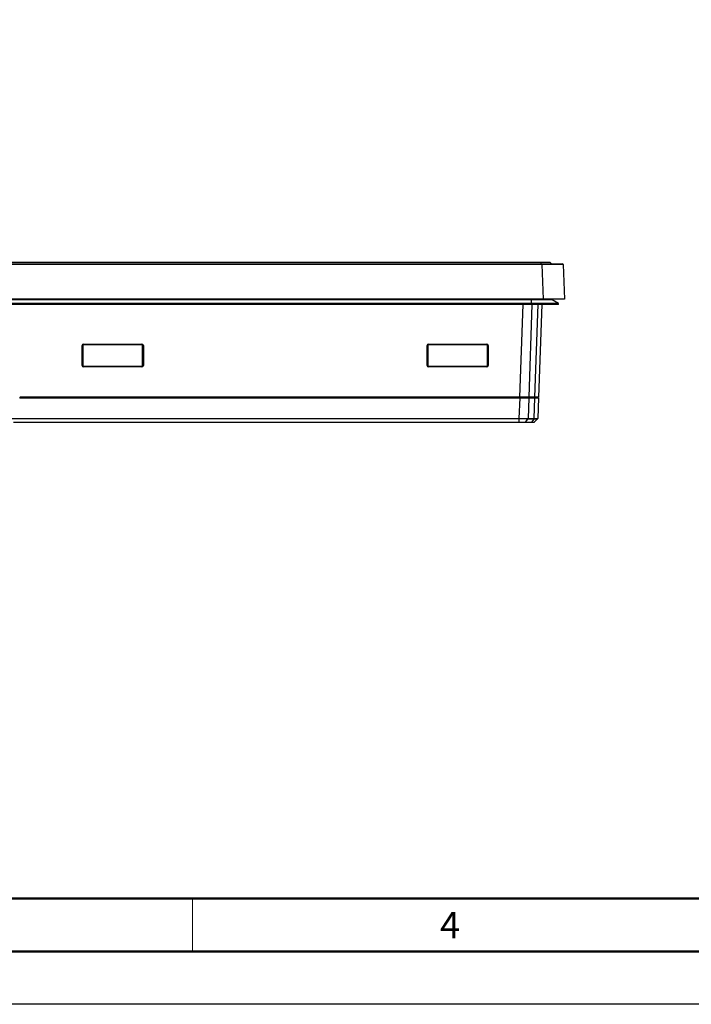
# Model space of a CAD drawing. Header units: millimetres. Extents: x 1316 to 1736, y 283 to 580.
# Tile 5 of 24: x 1466 to 1530, y 283 to 376. Entities that reach past the tile are written whole.
import ezdxf

# ---------------------------------------------------------------- set-up
doc = ezdxf.new("R2010")
doc.units = ezdxf.units.MM
doc.styles.get("Standard").update_dxf_attribs({"font": 'arial.ttf'})

msp = doc.modelspace()

# ---------------------------------------------------------------- linework, layer by layer
at = {"color": 7, "linetype": 'Continuous', "lineweight": 25}
for p, q in [((1378.877, 352.624), (1515.551, 352.624)), ((1515.551, 352.56), (1378.877, 352.56)), ((1378.981, 352.791), (1515.448, 352.791)), ((1515.448, 352.624), (1515.448, 352.791)), ((1515.448, 352.791), (1516.281, 352.791)), ((1515.551, 352.56), (1515.551, 352.624)), ((1515.551, 352.624), (1517.483, 352.624)), ((1515.665, 349.291), (1515.551, 352.56)), ((1516.448, 352.624), (1516.281, 352.791)), ((1517.55, 352.56), (1517.664, 349.291)), ((1515.665, 349.291), (1378.763, 349.291)), ((1514.548, 349.229), (1379.881, 349.229)), ((1514.548, 348.891), (1379.881, 348.891)), ((1514.548, 348.791), (1379.881, 348.791)), ((1513.454, 340.008), (1513.761, 348.791)), ((1514.585, 348.791), (1514.278, 340.008)), ((1514.548, 349.229), (1514.548, 349.291)), ((1514.548, 348.891), (1514.548, 349.229)), ((1516.496, 349.229), (1514.548, 349.229)), ((1514.548, 348.791), (1514.548, 348.891)), ((1517.114, 348.891), (1514.548, 348.891)), ((1517.114, 348.791), (1514.548, 348.791)), ((1514.864, 340.008), (1515.171, 348.791)), ((1515.513, 348.791), (1515.206, 340.008)), ((1517.664, 349.291), (1515.665, 349.291)), ((1517.114, 348.891), (1516.496, 349.229)), ((1517.114, 348.791), (1517.114, 348.891)), ((1471.981, 343.022), (1471.981, 344.889)), ((1472.048, 344.891), (1472.048, 343.024)), ((1472.114, 345.022), (1477.648, 345.022)), ((1472.114, 345.022), (1472.114, 344.958)), ((1477.648, 344.958), (1472.114, 344.958)), ((1477.648, 344.958), (1477.648, 345.022)), ((1477.714, 343.024), (1477.714, 344.891)), ((1477.781, 344.889), (1477.781, 343.022)), ((1504.648, 343.022), (1504.648, 344.889)), ((1504.714, 344.891), (1504.714, 343.024)), ((1504.781, 345.022), (1510.314, 345.022)), ((1504.781, 345.022), (1504.781, 344.958)), ((1510.314, 344.958), (1504.781, 344.958)), ((1510.314, 344.958), (1510.314, 345.022)), ((1510.381, 343.024), (1510.381, 344.891)), ((1510.448, 344.889), (1510.448, 343.022)), ((1472.114, 342.889), (1472.114, 342.958)), ((1472.114, 342.958), (1477.648, 342.958)), ((1477.648, 342.958), (1477.648, 342.889)), ((1504.781, 342.889), (1504.781, 342.958)), ((1504.781, 342.958), (1510.314, 342.958)), ((1510.314, 342.958), (1510.314, 342.889)), ((1477.648, 342.889), (1472.114, 342.889)), ((1510.314, 342.889), (1504.781, 342.889)), ((1466.094, 339.958), (1513.457, 339.958)), ((1513.454, 340.008), (1466.114, 340.008)), ((1513.388, 337.996), (1513.457, 339.958)), ((1514.278, 340.008), (1513.454, 340.008)), ((1513.457, 340.008), (1513.457, 339.958)), ((1513.457, 339.958), (1514.282, 339.958)), ((1514.164, 340.008), (1514.164, 339.958)), ((1514.282, 339.958), (1514.213, 337.991)), ((1514.864, 340.008), (1514.278, 340.008)), ((1514.282, 339.958), (1514.867, 339.958)), ((1514.749, 340.008), (1514.749, 339.958)), ((1514.798, 337.991), (1514.867, 339.958)), ((1515.206, 340.008), (1514.864, 340.008)), ((1514.867, 339.958), (1515.208, 339.958)), ((1515.008, 340.008), (1515.008, 339.958)), ((1515.208, 339.958), (1515.139, 337.996)), ((1465.167, 337.996), (1513.387, 337.996)), ((1513.387, 337.951), (1465.167, 337.951)), ((1465.475, 337.644), (1513.387, 337.644)), ((1513.387, 337.624), (1465.475, 337.624)), ((1513.387, 337.996), (1513.388, 337.996)), ((1513.387, 337.644), (1513.387, 337.951)), ((1514.534, 337.624), (1513.948, 337.624)), ((1513.982, 337.644), (1514.199, 337.947)), ((1513.982, 337.644), (1514.567, 337.644)), ((1514.784, 337.947), (1514.199, 337.947)), ((1514.213, 337.991), (1514.798, 337.991)), ((1514.567, 337.644), (1514.784, 337.947)), ((1514.812, 337.644), (1515.12, 337.951))]:
    msp.add_line(p, q, dxfattribs=at)
at = {"lineweight": 50}
for p, q in [((1726.198, 292.555), (1336.198, 292.555)), ((1731.198, 287.555), (1331.198, 287.555))]:
    msp.add_line(p, q, dxfattribs=at)
at = {"lineweight": 18}
msp.add_line((1482.448, 292.555), (1482.448, 287.555), dxfattribs=at)
msp.add_lwpolyline([(1316.198, 579.555), (1736.198, 579.555), (1736.198, 282.555), (1316.198, 282.555)], close=True)
at = {"color": 7, "linetype": 'Continuous', "lineweight": 25, "flags": 128}
msp.add_lwpolyline([(1513.388, 337.951), (1513.388, 337.956), (1513.388, 337.961), (1513.388, 337.966), (1513.388, 337.972), (1513.388, 337.978), (1513.388, 337.984), (1513.388, 337.99), (1513.388, 337.996)], dxfattribs=at)
at = {"color": 7, "linetype": 'Continuous', "lineweight": 25}
for centre, radius, start, end in [((1517.483, 352.558), 0.0667, 2, 90), ((1516.512, 349.258), 0.0333, 90, 241.38954), ((1472.114, 344.889), 0.133, 90, 180), ((1471.998, 345.368), 0.48, 268.01091, 275.98665), ((1472.114, 344.891), 0.0667, 90, 180), ((1477.648, 344.889), 0.133, 0, 90), ((1477.648, 344.891), 0.0667, 0, 90), ((1477.764, 345.368), 0.48, 264.01335, 271.98909), ((1504.781, 344.889), 0.133, 90, 180), ((1504.664, 345.368), 0.48, 268.01091, 275.98665), ((1504.781, 344.891), 0.0667, 90, 180), ((1510.314, 344.889), 0.133, 0, 90), ((1510.314, 344.891), 0.0667, 0, 90), ((1510.431, 345.368), 0.48, 264.01335, 271.98909), ((1471.998, 343.501), 0.48, 268.01091, 275.98665), ((1472.114, 343.022), 0.133, 180, 270), ((1472.114, 343.024), 0.0667, 180, 270), ((1477.648, 343.024), 0.0667, 270, 0), ((1477.648, 343.022), 0.133, 270, 0), ((1477.764, 343.501), 0.48, 264.01335, 271.98909), ((1504.664, 343.501), 0.48, 268.01091, 275.98665), ((1504.781, 343.022), 0.133, 180, 270), ((1504.781, 343.024), 0.0667, 180, 270), ((1510.314, 343.024), 0.0667, 270, 0), ((1510.314, 343.022), 0.133, 270, 0), ((1510.431, 343.501), 0.48, 264.01335, 271.98909), ((1466.094, 340.024), 0.0667, 227, 270), ((1466.114, 340.074), 0.0667, 227, 270), ((1515.072, 337.998), 0.0667, 314.99682, 357.9998)]:
    msp.add_arc(centre, radius, start, end, dxfattribs=at)
msp.add_ellipse((1515.549, 352.558), major_axis=(2.001, 0.002), ratio=0.001161, start_param=0.000039, end_param=1.569618, dxfattribs=at)
for points in [[(1513.387, 337.951), (1513.387, 337.963), (1513.387, 337.979), (1513.387, 337.996)], [(1513.387, 337.644), (1513.387, 337.632), (1513.387, 337.624), (1513.387, 337.624)], [(1513.982, 337.644), (1513.973, 337.632), (1513.961, 337.624), (1513.948, 337.624)], [(1514.199, 337.947), (1514.207, 337.958), (1514.212, 337.974), (1514.213, 337.991)], [(1514.567, 337.644), (1514.558, 337.632), (1514.546, 337.624), (1514.534, 337.624)], [(1514.812, 337.644), (1514.8, 337.632), (1514.783, 337.624), (1514.765, 337.624)], [(1514.784, 337.947), (1514.792, 337.958), (1514.797, 337.974), (1514.798, 337.991)]]:
    msp.add_open_spline(points, degree=3, dxfattribs=at)
for points, knots in [([(1513.388, 337.951), (1513.388, 337.951), (1513.387, 337.951), (1513.387, 337.951), (1513.387, 337.951), (1513.387, 337.951), (1513.387, 337.951)], [0, 0, 0, 0, 0.000001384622, 0.000001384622, 0.000001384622, 0.000001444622, 0.000001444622, 0.000001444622, 0.000001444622]), ([(1513.387, 337.644), (1513.443, 337.644), (1513.498, 337.644), (1513.606, 337.644), (1513.658, 337.644), (1513.76, 337.644), (1513.809, 337.644), (1513.9, 337.644), (1513.942, 337.644), (1513.982, 337.644)], [0, 0, 0, 0, 0.25, 0.25, 0.5, 0.5, 0.75, 0.75, 1, 1, 1, 1]), ([(1513.948, 337.624), (1513.911, 337.624), (1513.871, 337.624), (1513.786, 337.624), (1513.739, 337.624), (1513.643, 337.624), (1513.594, 337.624), (1513.492, 337.624), (1513.44, 337.624), (1513.387, 337.624)], [0, 0, 0, 0, 0.25, 0.25, 0.5, 0.5, 0.75, 0.75, 1, 1, 1, 1]), ([(1513.388, 337.996), (1513.465, 337.995), (1513.541, 337.995), (1513.69, 337.993), (1513.763, 337.993), (1513.905, 337.992), (1513.973, 337.991), (1514.099, 337.991), (1514.159, 337.991), (1514.213, 337.991)], [0, 0, 0, 0, 0.25, 0.25, 0.5, 0.5, 0.75, 0.75, 1, 1, 1, 1]), ([(1514.199, 337.947), (1514.145, 337.947), (1514.087, 337.947), (1513.962, 337.947), (1513.896, 337.947), (1513.686, 337.949), (1513.539, 337.95), (1513.388, 337.951)], [0, 0, 0, 0, 0.25, 0.25, 0.5, 0.5, 1, 1, 1, 1]), ([(1514.765, 337.624), (1514.765, 337.624), (1514.76, 337.624), (1514.74, 337.624), (1514.725, 337.624), (1514.685, 337.624), (1514.661, 337.624), (1514.604, 337.624), (1514.57, 337.624), (1514.534, 337.624)], [0, 0, 0, 0, 0.25, 0.25, 0.5, 0.5, 0.75, 0.75, 1, 1, 1, 1]), ([(1514.567, 337.644), (1514.606, 337.644), (1514.641, 337.644), (1514.702, 337.644), (1514.728, 337.644), (1514.769, 337.644), (1514.786, 337.644), (1514.807, 337.644), (1514.812, 337.644), (1514.812, 337.644)], [0, 0, 0, 0, 0.25, 0.25, 0.5, 0.5, 0.75, 0.75, 1, 1, 1, 1]), ([(1515.12, 337.951), (1515.12, 337.951), (1515.112, 337.95), (1515.083, 337.949), (1515.061, 337.948), (1515.003, 337.947), (1514.968, 337.947), (1514.885, 337.947), (1514.837, 337.947), (1514.784, 337.947)], [0, 0, 0, 0, 0.25, 0.25, 0.5, 0.5, 0.75, 0.75, 1, 1, 1, 1]), ([(1514.798, 337.991), (1514.852, 337.991), (1514.901, 337.991), (1514.985, 337.991), (1515.021, 337.992), (1515.11, 337.993), (1515.139, 337.994), (1515.139, 337.996)], [0, 0, 0, 0, 0.25, 0.25, 0.5, 0.5, 1, 1, 1, 1])]:
    msp.add_open_spline(points, degree=3, knots=knots, dxfattribs=at)

# ---------------------------------------------------------------- texts
at = {"lineweight": 50, "insert": (1506.823, 290.055), "char_height": 2.5, "attachment_point": 5}
msp.add_mtext_dynamic_manual_height_columns('4', width=48.75, gutter_width=12.5, heights=[0], dxfattribs=at)

doc.saveas('drawing.dxf')
